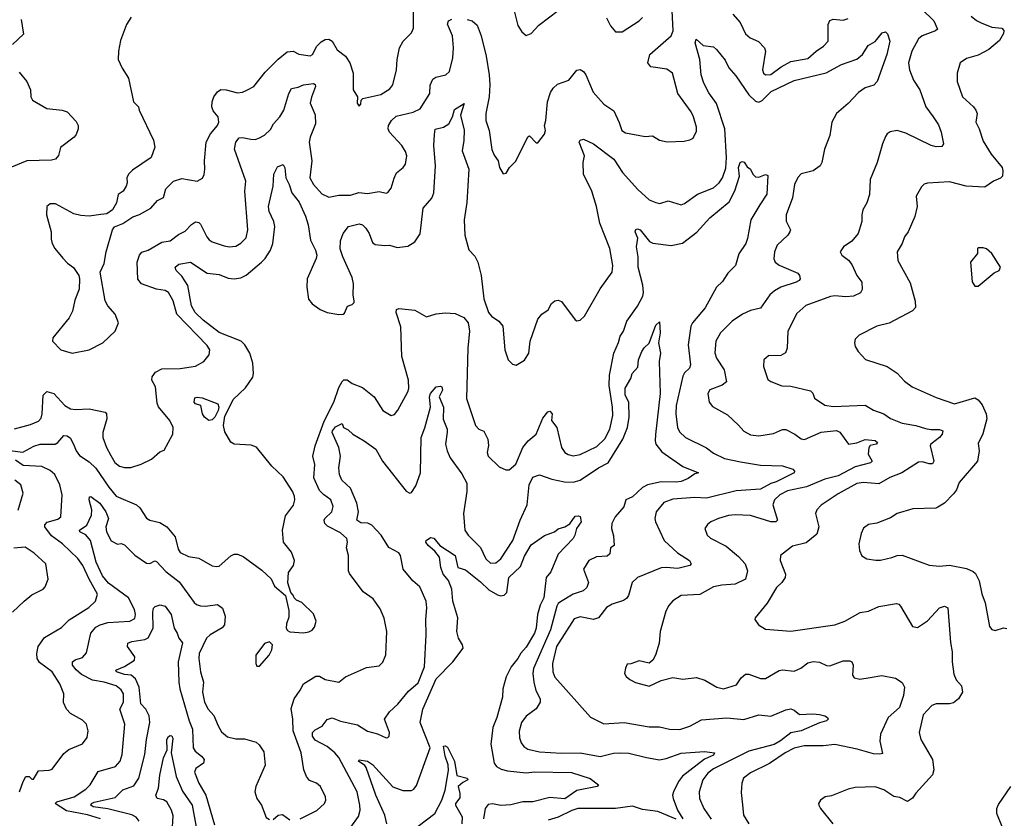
# Model space of a CAD drawing. Extents: x 2056909 to 2160450, y 827444 to 1016825.
# Tile 70 of 256: x 2113603 to 2119440, y 838377 to 843112. Entities that reach past the tile are written whole.
import ezdxf

# ---------------------------------------------------------------- set-up
doc = ezdxf.new("R2010")
doc.units = 0

msp = doc.modelspace()

# ---------------------------------------------------------------- linework, layer by layer
at = {"layer": '0CON10XD'}
for points in [[(2116255, 843112.5), (2116285, 843104.3), (2116315, 843078.8), (2116339.2, 843015), (2116369.1, 842895), (2116386.6, 842785), (2116389.6, 842725), (2116385.4, 842655), (2116366.1, 842555), (2116366.4, 842515), (2116385.6, 842454.5), (2116402.8, 842342.8), (2116415, 842308.8), (2116440, 842275), (2116448, 842235), (2116468.3, 842198.3), (2116487.7, 842202.3), (2116507.5, 842235), (2116545, 842272.5), (2116615, 842417.5), (2116625, 842422.5), (2116665, 842382.5), (2116675, 842382.5), (2116715, 842433.3), (2116720, 842455), (2116714, 842485), (2116722.9, 842515), (2116731.9, 842625), (2116749.3, 842680.7), (2116765, 842706), (2116790.3, 842729.7), (2116857.8, 842752.2), (2116905, 842813.3), (2116925, 842816.7), (2116945, 842803.8), (2116958.6, 842785), (2117002.9, 842682.9), (2117065, 842610.8), (2117125, 842572), (2117157, 842503), (2117172.5, 842455), (2117195, 842440), (2117311.7, 842418.3), (2117355, 842422.5), (2117395, 842397.5), (2117441.7, 842388.3), (2117541.7, 842391.7), (2117575, 842398.8), (2117595, 842410), (2117615, 842450), (2117615.6, 842475), (2117598.1, 842535), (2117582.9, 842565), (2117503.8, 842673.8), (2117472.2, 842795), (2117438.5, 842818.6), (2117345, 842833.1), (2117327.5, 842855), (2117339.4, 842905), (2117465.6, 843015), (2117477.3, 843045), (2117468.9, 843205)], [(2116533.8, 843165), (2116556.6, 843076.6), (2116579.7, 843039.7), (2116605, 843018.8), (2116635, 843030), (2116681.2, 843078.8), (2116794.5, 843165.4)], [(2118950, 843175), (2119022.9, 843105), (2119044, 843055), (2119031.2, 843045), (2118952.5, 843015), (2118931.1, 842998.9), (2118891.2, 842925), (2118871.1, 842855), (2118878.1, 842815), (2118902.2, 842752.2), (2118938.9, 842695), (2118973.6, 842595), (2119018.6, 842535), (2119049.3, 842489.3), (2119065.4, 842445.4), (2119080, 842375), (2119069.4, 842360.6), (2119035, 842357.8), (2119006.2, 842365), (2118855, 842439.2), (2118805, 842454.5), (2118763.7, 842446.3), (2118746, 842435), (2118735, 842418.8), (2118716.7, 842375), (2118686.9, 842265), (2118644.3, 842165), (2118640.8, 842075), (2118624, 842025), (2118601.2, 841985), (2118594.2, 841955), (2118595.5, 841914.5), (2118574.4, 841845), (2118535, 841799.4), (2118486, 841765), (2118466.7, 841735), (2118476.7, 841715), (2118516.6, 841686.6), (2118535, 841661.2), (2118565.4, 841595.4), (2118594.4, 841555), (2118597.2, 841512.8), (2118586.7, 841493.3), (2118545, 841472.5), (2118499.5, 841469.6), (2118435, 841475.4), (2118409.2, 841470.7), (2118262.4, 841417.6), (2118209.4, 841370.6), (2118155.6, 841265), (2118152.5, 841165), (2118143, 841137), (2118115, 841120.8), (2118041.1, 841118.9), (2118014.3, 841095), (2118013.1, 841055), (2118038.3, 840978.3), (2118055.8, 840965.8), (2118120.9, 840940.9), (2118175, 840938.1), (2118291.7, 840911.7), (2118305, 840897.5), (2118315, 840868.8), (2118375.6, 840825.6), (2118425, 840819.1), (2118615, 840826.7), (2118665, 840796.7), (2118724.7, 840774.7), (2118765, 840747.5), (2118835, 840718.8), (2118915, 840706.2), (2118972.2, 840687.8)], [(2113613, 843113), (2113626.7, 843025), (2113560, 842965)], [(2113573.1, 840686.9), (2113667.7, 840712.3), (2113715, 840731.8), (2113729.9, 840750.1), (2113737.6, 840775), (2113742.9, 840885), (2113765, 840907.1), (2113805, 840896.5), (2113871.8, 840825), (2113905, 840804.6), (2113935, 840800), (2114015, 840803.8), (2114110, 840785), (2114117.1, 840775), (2114120, 840745), (2114096.9, 840665), (2114096.9, 840635), (2114117.3, 840575), (2114142.7, 840527.3), (2114166.6, 840486.6), (2114194.1, 840464.1), (2114225, 840456.2), (2114262.2, 840457.8), (2114322.8, 840477.2), (2114385, 840506.7), (2114435, 840548.8), (2114459.5, 840560.4), (2114511.2, 840655), (2114513.8, 840695), (2114493.3, 840735), (2114427, 840817), (2114419.2, 840839.2), (2114407.8, 840935), (2114387.1, 840975), (2114388.1, 840995), (2114408, 841022), (2114445, 841042.2), (2114555, 841043.5), (2114645, 841056.9), (2114694.5, 841085.4), (2114726.9, 841125), (2114730, 841155), (2114715, 841180.8), (2114535.4, 841365), (2114513.5, 841445), (2114485, 841494.2), (2114465, 841506.7), (2114414, 841514), (2114326, 841546), (2114303.9, 841573.9), (2114300.7, 841675), (2114313.6, 841716.4), (2114327.4, 841732.6), (2114365, 841745.4), (2114445, 841791.8), (2114495, 841800.4), (2114545, 841837.3), (2114585, 841858.2), (2114621.8, 841898.2), (2114645, 841913.5), (2114665, 841910), (2114675, 841900), (2114713.4, 841823.4), (2114727.3, 841807.3), (2114745, 841795.6), (2114815, 841771.9), (2114845.6, 841764.4), (2114885, 841769.4), (2114915, 841787.5), (2114945, 841818.8), (2114956.5, 841865), (2114938.7, 842095), (2114944.6, 842155), (2114876.7, 842345), (2114885, 842386.2), (2114905, 842412), (2114925, 842414.2), (2114973.8, 842403.8), (2114998.3, 842401.7), (2115021.2, 842408.8), (2115055, 842428), (2115089.8, 842460.2), (2115108.8, 842495), (2115144.5, 842535), (2115168.5, 842575), (2115198.2, 842675), (2115215, 842704.4), (2115255, 842711.8), (2115285, 842725.3), (2115345, 842732.5), (2115355, 842728), (2115357.3, 842715), (2115333, 842653), (2115325.9, 842615.9), (2115355, 842547.5), (2115356.9, 842495), (2115324.6, 842415), (2115319.1, 842385), (2115334.6, 842275), (2115323.1, 842175), (2115344.5, 842135), (2115395, 842079.4), (2115435, 842060), (2115495, 842070.6), (2115565, 842072.2), (2115613.4, 842086.6), (2115665, 842081.5), (2115735, 842092.5), (2115775, 842084), (2115785, 842086.7), (2115805, 842113.3), (2115822.9, 842172.9), (2115836.6, 842203.4), (2115876.2, 842235), (2115891.2, 842255), (2115898.6, 842305), (2115890.7, 842330.7), (2115868.9, 842365), (2115795, 842444.3), (2115788.2, 842465), (2115790.4, 842485), (2115807.9, 842515), (2115835, 842539.6), (2115935, 842562.9), (2115977.3, 842582.7), (2116033.6, 842675), (2116037, 842723), (2116051.5, 842758.5), (2116070, 842770), (2116130, 842785), (2116150.9, 842805), (2116170.4, 842885), (2116174.6, 842945), (2116168.5, 843015), (2116139.4, 843085), (2116144.4, 843105.5), (2116165.7, 843114.3)], [(2114265, 843126), (2114237.4, 843082.6), (2114201.4, 842988.6), (2114188.6, 842925), (2114186.2, 842875), (2114210, 842825), (2114248.8, 842765), (2114278.8, 842625), (2114307.5, 842595), (2114311.2, 842575), (2114397.3, 842397.3), (2114403.8, 842355), (2114383.3, 842295), (2114271.2, 842218.8), (2114248.8, 842195), (2114238.8, 842175), (2114240.8, 842145), (2114234.2, 842125), (2114216.2, 842095), (2114188, 842075), (2114177.5, 842025), (2114153.8, 841985), (2114119.5, 841960.4), (2114083.9, 841956.1), (2114015, 841946), (2113965, 841950.8), (2113925, 841960.8), (2113815, 842020), (2113785, 842020), (2113764, 842005), (2113762.5, 841955), (2113790, 841855), (2113789.5, 841809.6), (2113795.8, 841785), (2113812, 841755), (2113858.8, 841698.8), (2113887.3, 841667.3), (2113922.3, 841642.3), (2113953.3, 841595), (2113958.8, 841575), (2113956.2, 841515), (2113931.2, 841448.8), (2113915.6, 841384.4), (2113896.2, 841345), (2113800, 841225), (2113797.5, 841205), (2113847.5, 841155), (2113915, 841134), (2114015, 841153.8), (2114096.7, 841195), (2114168.8, 841265), (2114190, 841315), (2114168.8, 841365), (2114125.7, 841415.7), (2114109.2, 841445), (2114081.2, 841615), (2114104.1, 841665.9), (2114116, 841735), (2114154.3, 841865), (2114165, 841883.8), (2114215, 841903.8), (2114275, 841943.3), (2114312.7, 841957.3), (2114380, 841995), (2114419.5, 842040.4), (2114455, 842057.5), (2114470.3, 842109.7), (2114515, 842153.8), (2114565, 842170), (2114655, 842154), (2114687, 842173), (2114697, 842193), (2114701.4, 842225), (2114698.6, 842275), (2114709.1, 842385), (2114734.1, 842435.9), (2114775.5, 842485), (2114783.5, 842505), (2114778.9, 842535), (2114750.9, 842570.9), (2114742.5, 842595), (2114743.5, 842625), (2114755, 842654.2), (2114775, 842684.3), (2114795, 842698.6), (2114826.6, 842696.6), (2114895, 842678.2), (2114925, 842681.9), (2114953.3, 842695), (2114991.2, 842715), (2115058.9, 842801.1), (2115135, 842878.6), (2115189.1, 842920.9), (2115225, 842925.7), (2115257.7, 842907.7), (2115325, 842896.7), (2115338.8, 842905), (2115364, 842955), (2115389.8, 842980.2), (2115415, 842994.5), (2115435, 842995.5), (2115455, 842984.2), (2115485, 842932), (2115534.7, 842894.6), (2115560.5, 842855), (2115580, 842795), (2115580, 842695), (2115606.7, 842655), (2115603, 842617), (2115615, 842600), (2115625, 842610), (2115627.5, 842635), (2115637.5, 842645), (2115745, 842668), (2115798.3, 842701.7), (2115814.3, 842725), (2115836.9, 842815), (2115840.6, 842875), (2115855.7, 842945), (2115875.6, 842984.5), (2115925, 843034), (2115938, 843062), (2115938, 843165)], [(2117081.9, 843121.9), (2117106.2, 843075), (2117135, 843040), (2117175, 843038.8), (2117275, 843104), (2117296, 843125)], [(2117830, 843145), (2117874.3, 843095), (2117905, 843028.8), (2117933.4, 843003.4), (2117981.7, 842981.7), (2118019.2, 842945), (2118024.2, 842924.2), (2118006.9, 842815), (2118012.2, 842795), (2118023.9, 842783.9), (2118055, 842786.9), (2118117.6, 842832.4), (2118175, 842863.1), (2118275, 842881.8), (2118325, 842924.3), (2118368.6, 842955), (2118395.3, 842984.6), (2118396.5, 843083.5), (2118405, 843106), (2118425, 843115.7), (2118485, 843108.9), (2118515, 843117.8)], [(2119243.3, 843133.3), (2119275, 843106.7), (2119302.9, 843092.9), (2119365, 843067.3), (2119425, 843062), (2119437.8, 843047.8), (2119435, 843030), (2119411.7, 842988.3), (2119348.6, 842935), (2119285, 842901.1), (2119215, 842880.8), (2119178, 842855), (2119159.4, 842795), (2119159.4, 842745), (2119191.4, 842655), (2119257.8, 842595), (2119270.9, 842575), (2119278.2, 842555), (2119271.1, 842505), (2119291.5, 842465), (2119315, 842391.2), (2119362.5, 842315), (2119426.9, 842235), (2119431.9, 842215), (2119428.6, 842185), (2119417.6, 842172.4), (2119376.6, 842153.4), (2119325, 842119.2), (2119213.8, 842123.8), (2119115, 842150.6), (2118985, 842142), (2118965, 842136.2), (2118949.2, 842120.8), (2118917.5, 842065), (2118923.1, 842005), (2118908.9, 841945), (2118870.6, 841855), (2118847.1, 841825), (2118834.3, 841785.7), (2118804, 841735), (2118808.8, 841685), (2118881.4, 841551.4), (2118912.1, 841442.1), (2118912.5, 841405), (2118895, 841385.8), (2118757.9, 841312.1), (2118685, 841294), (2118578.8, 841241.2), (2118555, 841217.5), (2118552, 841195), (2118556.2, 841175), (2118574, 841145), (2118617.7, 841097.7), (2118745.6, 841055.6), (2118805, 841016), (2118847.9, 840967.9), (2118893.8, 840935), (2119035, 840871.4), (2119145, 840834.5), (2119265, 840869.4), (2119285, 840858.6), (2119308.1, 840828.1), (2119332.2, 840775), (2119336.7, 840745), (2119312.9, 840657.1), (2119285, 840600), (2119290.8, 840555), (2119280.6, 840495), (2119172.4, 840367.6), (2119156.9, 840325), (2119139.5, 840300.5), (2119085, 840245.8), (2119045, 840222), (2119033.9, 840216.1), (2118897.7, 840212.3), (2118805, 840184), (2118765, 840158), (2118683.9, 840126.1), (2118635, 840118), (2118605, 840096.7), (2118590.8, 840065), (2118578, 840005), (2118581.2, 839965), (2118595, 839933.3), (2118625, 839916.2), (2118678.3, 839908.3), (2118705, 839908), (2118773.8, 839923.8), (2118805, 839936), (2118835, 839938), (2118995, 839877.5), (2119055, 839872), (2119115, 839878.6), (2119215, 839858.6), (2119255, 839840.8), (2119268.5, 839828.5), (2119291.4, 839785), (2119307.3, 839707.3), (2119326, 839655), (2119352, 839515), (2119365, 839496.2), (2119385, 839490), (2119435, 839506.2), (2119455, 839503.3)], [(2113545, 840557.8), (2113622.1, 840547.9), (2113686.9, 840583.1), (2113724.7, 840595.3), (2113814, 840596), (2113830, 840605), (2113865, 840646), (2113885, 840643.8), (2113905, 840631.2), (2113925.5, 840584.5), (2113938.2, 840555), (2113958.8, 840528.8), (2114015, 840490), (2114055, 840452.1), (2114130.9, 840340.9), (2114175, 840287.3), (2114295, 840235.7), (2114315, 840217.5), (2114355, 840156), (2114375, 840143.8), (2114435, 840130), (2114475, 840105.8), (2114525.6, 840045), (2114541.8, 839971.8), (2114555, 839952.9), (2114605, 839928.5), (2114665, 839919.4), (2114745, 839873.1), (2114770.8, 839869.2), (2114785, 839872), (2114855, 839934), (2114875, 839944), (2114895, 839943.8), (2114928.8, 839928.8), (2115039.1, 839849.1), (2115095, 839797.5), (2115114.2, 839754.2), (2115178.3, 839698.3), (2115198.3, 839608.3), (2115199.5, 839570.4), (2115185, 839530), (2115183.3, 839505), (2115190.7, 839490.7), (2115205, 839483.3), (2115285, 839476.7), (2115317.7, 839482.3), (2115337.3, 839492.7), (2115350.5, 839509.6), (2115360, 839545), (2115345, 839590), (2115275, 839656.7), (2115245, 839670), (2115230, 839685), (2115225, 839700), (2115210, 839715), (2115193.6, 839773.6), (2115195.9, 839834.1), (2115225.6, 839875), (2115231.4, 839905), (2115214, 839955), (2115168.1, 840015), (2115162.1, 840085), (2115179.7, 840170.3), (2115225.6, 840234.4), (2115234.2, 840265), (2115231.4, 840285), (2115222.1, 840312.1), (2115165, 840402), (2115098, 840465), (2115006.7, 840576.7), (2114975, 840589.6), (2114875, 840594.5), (2114855, 840606.2), (2114818.8, 840668.8), (2114810.8, 840705), (2114819, 840761), (2114855, 840831.2), (2114869.5, 840860.5), (2114941.7, 840928.3), (2114985, 840992.5), (2114989.2, 841015), (2114985.2, 841075), (2114968.1, 841135), (2114938.5, 841185), (2114915.6, 841205.6), (2114785, 841257.1), (2114690.6, 841330.6), (2114644.3, 841375), (2114621, 841415), (2114599.3, 841535), (2114565, 841591.5), (2114530, 841625), (2114524.2, 841645), (2114547.5, 841662.5), (2114615, 841674), (2114715, 841608.2), (2114785, 841600.4), (2114839.2, 841579.2), (2114875, 841575.3), (2114915, 841582), (2114945, 841596.7), (2115035.9, 841674.1), (2115057.5, 841695), (2115089.6, 841745), (2115104.7, 841785), (2115116, 841885), (2115109.6, 841915), (2115081.5, 841975), (2115078.8, 842005), (2115105.3, 842124.7), (2115110, 842195), (2115131.3, 842238.7), (2115165, 842252.5), (2115175, 842233.3), (2115180.9, 842175), (2115201.6, 842135), (2115216.1, 842086.1), (2115259.8, 842029.8), (2115297.6, 841947.6), (2115313.2, 841895), (2115326.9, 841805), (2115356.4, 841745), (2115364.4, 841715), (2115361.4, 841695), (2115308.2, 841575), (2115306.2, 841525), (2115314.7, 841454.7), (2115337, 841427), (2115385, 841394.4), (2115425, 841375.8), (2115495, 841364), (2115520, 841365), (2115528.8, 841371.2), (2115547, 841413), (2115575, 841422.5), (2115585.9, 841434.1), (2115586.1, 841443.9), (2115580.6, 841480.6), (2115582.7, 841545), (2115575, 841583.8), (2115518.1, 841705), (2115503.5, 841753.5), (2115505, 841800), (2115520, 841845), (2115553.4, 841886.6), (2115615, 841901.9), (2115634.6, 841894.6), (2115656, 841875), (2115675, 841843.3), (2115695, 841790), (2115709.5, 841779.6), (2115765, 841772.5), (2115795, 841775.8), (2115841.2, 841761.2), (2115905, 841769.2), (2115945.8, 841795), (2115978.1, 841841.9), (2115995.3, 841995), (2116046.3, 842053.7), (2116059.2, 842085), (2116068.1, 842245), (2116057.7, 842365), (2116061.3, 842431.3), (2116067, 842463), (2116115, 842474.3), (2116146.2, 842493.8), (2116169.6, 842535), (2116180.4, 842579.6), (2116237.5, 842615), (2116216.4, 842545), (2116237.3, 842457.3), (2116236.6, 842395), (2116227.1, 842335), (2116266.1, 842226.1), (2116253, 842027), (2116238.2, 841925), (2116242.5, 841835), (2116265, 841747.5), (2116300.3, 841710.3), (2116320, 841675), (2116339.4, 841595), (2116355, 841457.5), (2116381.5, 841375), (2116400, 841355), (2116444.3, 841325), (2116467.1, 841295), (2116478.9, 841155), (2116498.8, 841095), (2116525, 841068.8), (2116545.8, 841064.2), (2116595, 841093.8), (2116621.4, 841135), (2116630, 841205), (2116674.5, 841335.5), (2116698, 841365), (2116735, 841392.5), (2116755, 841428.8), (2116775, 841444), (2116795, 841448.8), (2116815, 841441.2), (2116895, 841332.5), (2116905, 841326.7), (2116925, 841331.2), (2116951.2, 841355), (2117044.5, 841515.5), (2117115.5, 841614.5), (2117120, 841655), (2117101.2, 841755), (2117041.8, 841905), (2117023.2, 842005), (2116994.6, 842095), (2116944.5, 842195), (2116944.2, 842264.2), (2116951.5, 842305), (2116919.4, 842385), (2116925, 842397.1), (2116945, 842403.3), (2117005, 842375.5), (2117124.4, 842285), (2117176.7, 842206.7), (2117267.8, 842105), (2117335, 842044.4), (2117375, 842027.5), (2117397.3, 842022.7), (2117447.3, 842037.3), (2117525, 842013.3), (2117545, 842021.2), (2117622, 842078), (2117715.3, 842114.6), (2117750, 842145), (2117769.5, 842175), (2117788.5, 842231.4), (2117792.8, 842295), (2117782.3, 842465), (2117734.1, 842614.1), (2117688, 842678), (2117659.1, 842735), (2117642.7, 842785), (2117634.5, 842875), (2117607.8, 842975), (2117613.9, 842996.1), (2117655, 842958.1), (2117715, 842950), (2117734, 842935), (2117785, 842870.8), (2117806.9, 842826.9), (2117848.3, 842778.3), (2117925.5, 842665.5), (2117965, 842628.8), (2117985, 842622.5), (2118005, 842631.8), (2118056.9, 842685), (2118195, 842751.2), (2118383.4, 842796.6), (2118475, 842845.4), (2118565, 842877.1), (2118599.2, 842905), (2118632, 842958), (2118675, 842982), (2118685, 842993.8)], [(2118685, 842993.8), (2118715, 843034), (2118735, 843038.8), (2118747, 843027), (2118762, 842985), (2118743.8, 842905), (2118685.7, 842745), (2118666.5, 842723.5), (2118615, 842707.5), (2118575, 842679.6), (2118513.5, 842615), (2118444.7, 842555.4), (2118418.1, 842505), (2118405.5, 842425), (2118373.6, 842345), (2118357.1, 842265), (2118347.5, 842245), (2118306.7, 842215), (2118235, 842197.5), (2118215, 842175.8), (2118195.4, 842135), (2118184.7, 842055.3), (2118145.9, 841955), (2118147.3, 841917.3), (2118172, 841865), (2118169.2, 841855), (2118157.1, 841835), (2118094.1, 841775.9), (2118078.5, 841735), (2118073, 841693), (2118081.9, 841675), (2118105, 841656.4), (2118215, 841608.6), (2118225.6, 841595), (2118229.2, 841575), (2118224, 841565), (2118206.2, 841555), (2118116, 841525), (2118076.6, 841503.4), (2118049.8, 841480.2), (2117995, 841402), (2117935, 841386.7), (2117888, 841365), (2117827.5, 841325), (2117757.5, 841255), (2117729.4, 841205), (2117723.4, 841136.6), (2117734.5, 841105), (2117778.2, 841035), (2117793.1, 840965), (2117768, 840945), (2117695, 840917.1), (2117683.1, 840895), (2117690, 840845), (2117709.1, 840819.1), (2117799.1, 840769.1), (2117865, 840708), (2117895, 840671.4), (2117935, 840650.8), (2117985, 840644.4), (2118072, 840658), (2118125, 840682.5), (2118145, 840682.5), (2118197.5, 840655), (2118235, 840626.9), (2118255, 840622.5), (2118355, 840666.7), (2118445, 840676.9), (2118465.5, 840665.5), (2118516.1, 840596.1), (2118565, 840603.1), (2118615, 840622.3), (2118675, 840617.9), (2118688.9, 840605), (2118680, 840595), (2118645, 840586.5), (2118635.9, 840574.1), (2118632.9, 840535), (2118657.1, 840495), (2118646, 840485), (2118555, 840461.1), (2118455, 840406.9), (2118375, 840388.2), (2118268, 840342), (2118155, 840319.4), (2118108.9, 840295), (2118078.2, 840265), (2118067.8, 840235), (2118095.4, 840144.6), (2118085, 840133.8), (2118055, 840134.2), (2117935, 840173.2), (2117845, 840177.1), (2117805, 840172.2), (2117745.5, 840154.5), (2117700, 840135), (2117680.3, 840119.7), (2117664, 840095), (2117678.8, 840055), (2117698.9, 840038.9), (2117791.2, 839991.2), (2117865, 839930), (2117904.3, 839885), (2117917.5, 839845), (2117905.6, 839795), (2117845.3, 839764.7), (2117765, 839760), (2117715, 839749.2), (2117635, 839704.4), (2117525, 839697.5), (2117475, 839666.2), (2117450.3, 839639.7), (2117432.9, 839605), (2117399.2, 839485), (2117394.1, 839415.9), (2117372.5, 839345), (2117356.1, 839313.9), (2117335, 839296.7), (2117275, 839310), (2117225, 839293.3), (2117205, 839290), (2117193.6, 839266.4), (2117188.8, 839235), (2117198.3, 839218.3), (2117219.5, 839199.6), (2117252.7, 839182.7), (2117335, 839161.2), (2117405, 839194), (2117475, 839211.4), (2117535, 839202.9), (2117615, 839212.9), (2117665.4, 839195.4), (2117735, 839154.3), (2117775, 839144.2), (2117851.7, 839168.3), (2117879.1, 839210.9), (2117905, 839232.5), (2117925, 839231.9), (2117995, 839205.5), (2118025, 839206.7), (2118105, 839254.3), (2118125, 839257.1), (2118195, 839248.6), (2118233.1, 839266.9), (2118275, 839298.9), (2118307, 839307), (2118345, 839301.9), (2118385, 839282.2), (2118405, 839280.5), (2118485, 839310.8), (2118525, 839311.2), (2118536.2, 839305), (2118544, 839285), (2118540.8, 839225), (2118549.2, 839209.2), (2118583, 839203), (2118645, 839211.9), (2118713.9, 839223.9), (2118795, 839208), (2118835, 839181.8), (2118848.1, 839155), (2118842.2, 839105), (2118818.7, 839035), (2118751.3, 838975), (2118705.5, 838875), (2118702.5, 838835), (2118717.8, 838762.2), (2118702.7, 838757.3), (2118665, 838760), (2118567.3, 838787.3), (2118435, 838814.1), (2118365, 838806.6), (2118253.2, 838806.8), (2118195, 838792.7), (2118140, 838765), (2118048.2, 838701.8), (2117935, 838646.5), (2117894.7, 838615.4), (2117884.4, 838585), (2117879.7, 838530.3), (2117887.4, 838457.4), (2117894.4, 838395), (2117926, 838345)], [(2113601.2, 842801.2), (2113645.5, 842745.5), (2113667.5, 842695), (2113669.2, 842655), (2113678.8, 842635), (2113765, 842584.2), (2113855, 842575.8), (2113885, 842566.2), (2113938.7, 842508.7), (2113949.1, 842485), (2113950, 842465), (2113938.2, 842431.8), (2113925.4, 842414.6), (2113845.7, 842354.3), (2113834.3, 842305.7), (2113815.5, 842284.5), (2113791.7, 842278.3), (2113645.6, 842274.4), (2113555, 842236.9)], [(2115266.7, 838375), (2115365, 838424.2), (2115410, 838465), (2115417.1, 838485), (2115415.8, 838505), (2115386, 838565), (2115363.3, 838585), (2115321.3, 838601.3), (2115302.9, 838625), (2115288.1, 838665), (2115272.2, 838765), (2115224.2, 838895), (2115223.1, 838965), (2115212.8, 839027.2), (2115230, 839085), (2115265, 839136.2), (2115286, 839175), (2115359.5, 839220.4), (2115379.6, 839219.6), (2115415, 839200), (2115495.6, 839184.4), (2115535, 839216), (2115658.3, 839271.7), (2115735, 839282), (2115755, 839302.5), (2115773.9, 839346.1), (2115779.4, 839485), (2115763, 839563), (2115739.7, 839619.7), (2115698.8, 839678.8), (2115640.3, 839720.3), (2115558.3, 839828.3), (2115553.1, 839845), (2115552.2, 839935), (2115541.1, 839981.1), (2115546.8, 840015), (2115542.5, 840035), (2115505, 840070.4), (2115428.7, 840108.7), (2115412.2, 840125), (2115407.9, 840145), (2115411.8, 840155), (2115454.5, 840195), (2115460.9, 840225), (2115447.1, 840265), (2115405, 840295.9), (2115380.9, 840320.9), (2115347.1, 840395), (2115352.3, 840475), (2115340.8, 840525), (2115355.5, 840585), (2115408.4, 840731.6), (2115466.3, 840845), (2115495, 840930.5), (2115515, 840966.5), (2115525, 840976.7), (2115545, 840977.1), (2115575, 840955.7), (2115635, 840930.8), (2115704, 840875), (2115756, 840795), (2115805, 840766), (2115825, 840772), (2115845, 840796), (2115903.6, 840905), (2115910.4, 840925), (2115908.2, 840975), (2115868.4, 841115), (2115861.7, 841291.7), (2115834.2, 841375), (2115836.4, 841393.6), (2115850.5, 841399.6), (2115945, 841390), (2116015, 841350), (2116071.3, 841368.7), (2116125, 841373.4), (2116185, 841370.2), (2116236.1, 841346.1), (2116260.9, 841315), (2116270, 841265), (2116258.8, 841165), (2116251.5, 840865), (2116305, 840706.7), (2116325, 840683.3), (2116355, 840672.5), (2116377.5, 840625), (2116382.3, 840587.7), (2116373.8, 840545), (2116380, 840525), (2116445, 840460), (2116485, 840443.8), (2116505, 840444), (2116543.6, 840476.4), (2116586.2, 840575), (2116617.3, 840615), (2116664.4, 840655), (2116705, 840748.8), (2116733.6, 840786.4), (2116745, 840790), (2116758.8, 840775), (2116756.2, 840735), (2116787.3, 840695), (2116815.6, 840575), (2116835, 840546), (2116855, 840534.2), (2116885, 840525.7), (2116925.4, 840534.6), (2117025, 840580.4), (2117072.7, 840627.3), (2117100.7, 840685), (2117118.8, 840765), (2117118, 840815), (2117097.1, 840942.9), (2117100.3, 841005), (2117125.5, 841135), (2117152.8, 841197.2), (2117161.9, 841235), (2117182.9, 841265), (2117203.1, 841325), (2117265, 841414.2), (2117296.7, 841473.2), (2117301.2, 841495), (2117298, 841538), (2117270, 841645), (2117269.6, 841705), (2117259.6, 841765), (2117266.7, 841816.7), (2117251.1, 841855), (2117255, 841868), (2117265, 841871.9), (2117280.8, 841865), (2117337, 841797), (2117356.1, 841786.1), (2117465, 841772.7), (2117532.3, 841787.8), (2117617.9, 841852.1), (2117695, 841936.7), (2117808.5, 842031.5), (2117842.9, 842097.1), (2117869.3, 842185), (2117865, 842236.2), (2117874.7, 842265), (2117885, 842270.9), (2117897.5, 842267.5), (2117915, 842238.8), (2117936, 842226), (2117948.8, 842195), (2117965, 842180), (2117985, 842178), (2118025, 842193.3), (2118038, 842188), (2118031.9, 842078.1), (2117990, 842015), (2117937.8, 841925), (2117918.1, 841815), (2117906.9, 841785), (2117866.7, 841723.3), (2117847.1, 841655), (2117801.8, 841608.2), (2117770.2, 841559.8), (2117733.1, 841525), (2117667.4, 841402.6), (2117591.2, 841315), (2117581.6, 841295), (2117566.5, 841185), (2117580.4, 841065), (2117573.4, 841046.6), (2117545, 841017.8), (2117535, 840998), (2117495.3, 840825), (2117492.7, 840775), (2117501.8, 840695), (2117515, 840667.5), (2117550.8, 840635), (2117675, 840573.3), (2117715, 840542.3)], [(2119285, 841532.5), (2119379.3, 841610.7), (2119410, 841625), (2119417.5, 841645), (2119366.4, 841726.4), (2119335, 841752.5), (2119315, 841760), (2119285, 841760), (2119280, 841755), (2119280, 841725), (2119238.8, 841675), (2119248.3, 841558.3), (2119265, 841532.5), (2119285, 841532.5)], [(2115565.7, 838325), (2115611.3, 838388.7), (2115622.2, 838425), (2115620.5, 838455), (2115602.9, 838535), (2115495, 838737.8), (2115471.8, 838765), (2115425, 838803.3), (2115355, 838840.4), (2115338.7, 838865), (2115339.5, 838885), (2115355, 838901.9), (2115397.1, 838922.9), (2115426.9, 838963.1), (2115455, 838972.9), (2115505, 838953.6), (2115605, 838931.8), (2115665, 838894.6), (2115725, 838878.1), (2115775, 838854), (2115785, 838856.7), (2115793.3, 838865), (2115796, 838885), (2115766.7, 838965), (2115795, 839008.8), (2115845, 839054.4), (2115908.5, 839131.4), (2115965, 839180), (2116002, 839275), (2116013.5, 839465), (2116010.5, 839555), (2116017.5, 839625), (2116012.7, 839665), (2115975, 839750), (2115933.5, 839785), (2115876.4, 839855), (2115860, 839935), (2115850.9, 839950.9), (2115792.1, 839982.1), (2115746.2, 840055), (2115691.4, 840115), (2115666.4, 840126.4), (2115625, 840128.2), (2115601.8, 840145), (2115611.9, 840195), (2115602, 840245), (2115564, 840334), (2115512.4, 840382.4), (2115499.4, 840415), (2115494.4, 840455), (2115505.6, 840525), (2115495.9, 840575.9), (2115456, 840665), (2115457.2, 840675), (2115475, 840698.5), (2115515, 840717.5), (2115522.5, 840695), (2115550.7, 840680.7), (2115577.5, 840655), (2115645, 840615.7), (2115714.4, 840565), (2115754.2, 840494.2), (2115895, 840317.5), (2115915, 840304), (2115925, 840308.8), (2115951.5, 840348.5), (2115979.4, 840425), (2115983.1, 840635), (2116005, 840692.5), (2116038.5, 840815), (2116032.7, 840875), (2116038.1, 840895), (2116072, 840935), (2116095, 840940), (2116105.6, 840935), (2116108.9, 840915), (2116090, 840875), (2116114.6, 840815), (2116113.8, 840743.8), (2116137.8, 840685), (2116136.9, 840666.9), (2116127.1, 840595), (2116136.9, 840555), (2116154.5, 840515), (2116225, 840418.6), (2116253.1, 840363.1), (2116254.6, 840315), (2116233.6, 840185), (2116241.5, 840085), (2116262.2, 840055), (2116335, 839981.9), (2116366.9, 839915), (2116395, 839890.6), (2116425, 839892.5), (2116455, 839915.6), (2116526.8, 840025), (2116569.2, 840145), (2116611.8, 840235), (2116624.1, 840355), (2116645, 840398.8), (2116685, 840413.3), (2116757.4, 840387.4), (2116832, 840372), (2116885, 840370.5), (2116925, 840381.4), (2117035, 840454.7), (2117092.3, 840485), (2117178.3, 840625), (2117206.5, 840695), (2117215.2, 840755), (2117213.8, 840843.8), (2117192.3, 840885), (2117193.2, 840926.8), (2117225.8, 840985), (2117234.2, 841015), (2117267.7, 841052.3), (2117272.2, 841095), (2117290.7, 841145), (2117305, 841167.3), (2117335.5, 841194.5), (2117375, 841300), (2117395, 841320), (2117399.4, 841255), (2117390, 841195), (2117400.8, 841135), (2117394, 841085), (2117399.6, 840895), (2117373.1, 840653.1), (2117369.2, 840615), (2117373.6, 840595), (2117410.4, 840550.4), (2117535, 840462.5), (2117627.5, 840425), (2117605, 840420), (2117565, 840391.1), (2117525, 840374.7), (2117495, 840370), (2117405, 840372.3), (2117325, 840354.7), (2117295, 840338.5), (2117236.4, 840283.6), (2117196.5, 840265), (2117183.5, 840223.5), (2117132.7, 840165), (2117112.5, 840125), (2117110.6, 840095), (2117122.4, 840052.4), (2117126.4, 839993.6), (2117105, 839980), (2117100.8, 839945), (2117085, 839931.8), (2117023.3, 839926.7), (2116977.5, 839905), (2116944.4, 839855), (2116974.3, 839775), (2116965.7, 839745), (2116943.7, 839726.3), (2116885, 839706.8), (2116809.4, 839660.6), (2116795, 839650.9), (2116787.5, 839635), (2116750.7, 839495), (2116649.3, 839265), (2116645.4, 839235), (2116650.4, 839185), (2116663.1, 839135), (2116687.8, 839085), (2116687.8, 839065), (2116665, 839025.7), (2116605, 838983.3), (2116577.1, 838945), (2116564.6, 838894.6), (2116566.7, 838855), (2116575.7, 838825), (2116592.4, 838802.4), (2116615, 838786.9), (2116685, 838771.2), (2116814, 838764), (2116925, 838766), (2117045, 838743.9), (2117122.7, 838762.7), (2117165, 838765.9), (2117215, 838763.1), (2117318.5, 838738.5), (2117396.1, 838723.9), (2117435, 838730.8), (2117525, 838763.8), (2117663.1, 838773.1), (2117721.2, 838765), (2117715, 838751.9), (2117661.9, 838728.1), (2117532.9, 838627.1), (2117509.2, 838595), (2117478.9, 838535), (2117473.1, 838515), (2117477.1, 838495), (2117503.3, 838425), (2117533.8, 838375)], [(2114725, 840735.9), (2114698.9, 840755), (2114686.1, 840775), (2114677.1, 840825), (2114645, 840834.5), (2114636.7, 840845), (2114640.9, 840869.1), (2114655, 840874.5), (2114685, 840869.6), (2114777.8, 840835), (2114783.8, 840815), (2114780.4, 840795), (2114760.8, 840755), (2114745, 840738.5), (2114725, 840735.9)], [(2118972.2, 840687.8), (2119005, 840681.8), (2119055, 840683.1), (2119074.4, 840674.4), (2119071.1, 840655), (2119055.8, 840634.2), (2119004, 840596), (2118999.4, 840585), (2119021.1, 840495), (2119015, 840479.2), (2118995, 840478.2), (2118955, 840490.5), (2118931.7, 840488.3), (2118832.5, 840425), (2118762, 840398), (2118695, 840360.4), (2118605, 840368.9), (2118565, 840362.5), (2118455, 840301.5), (2118355, 840234.4), (2118327.5, 840205), (2118320, 840185), (2118340, 840105), (2118327.9, 840062.1), (2118265, 840010.6), (2118185, 839990), (2118114, 839935), (2118110.8, 839905), (2118142.5, 839825), (2118140.8, 839805), (2118120.8, 839775), (2118089.4, 839745), (2118035, 839652), (2117962.5, 839565), (2117960, 839555), (2117982.5, 839525), (2118025, 839498.8), (2118175, 839486.9), (2118435, 839524.4), (2118495, 839545.5), (2118585, 839598.2), (2118633.9, 839606.1), (2118695, 839633.5), (2118800.8, 839650.8), (2118815, 839646), (2118824.5, 839634.5), (2118895, 839513.3), (2118925, 839508.8), (2118985, 839548.6), (2119055, 839624.3), (2119085, 839635.7), (2119104.3, 839624.3), (2119119.8, 839420.2), (2119130.4, 839365), (2119130, 839305), (2119140.9, 839230.9), (2119155, 839198.8), (2119185, 839162.5), (2119191.2, 839125), (2119167.5, 839085), (2119138.9, 839061.1), (2119115, 839055.5), (2119035.7, 839055.7), (2119010, 839045), (2118959.3, 838990.7), (2118934.3, 838885), (2118944.3, 838845), (2119014.6, 838725), (2119021.8, 838665), (2119013.6, 838635), (2118914.6, 838525.4), (2118895, 838496.2), (2118865, 838476.2), (2118819.7, 838499.7), (2118785, 838505.7), (2118725, 838545.7), (2118674.1, 838564.1), (2118555, 838560), (2118515, 838550), (2118415, 838510), (2118377.5, 838505), (2118350, 838485), (2118337.5, 838465), (2118340, 838455), (2118350, 838435), (2118424, 838345)], [(2117715, 840542.3), (2117780.3, 840510.3), (2117875, 840489.5), (2117995, 840470.4), (2118125, 840467.3), (2118187, 840447), (2118195.7, 840435), (2118194.3, 840425.7), (2118087.7, 840372.3), (2118055, 840362.2), (2117995, 840328.2), (2117850.5, 840319.5), (2117675.2, 840274.8), (2117605, 840278.6), (2117475, 840268.4), (2117421.1, 840248.9), (2117375.7, 840195), (2117368.6, 840155), (2117371.9, 840135), (2117422.7, 840025), (2117501.6, 839951.6), (2117573.8, 839905), (2117583.8, 839885), (2117576.2, 839875), (2117505, 839857.3), (2117435, 839864.7), (2117405, 839861.6), (2117265, 839804.4), (2117233.1, 839775), (2117212.2, 839697.8), (2117199.8, 839680.2), (2117182, 839668), (2117115, 839647.5), (2117082.4, 839627.7), (2117034.2, 839565), (2117003.7, 839556.3), (2116925, 839571.6), (2116891, 839559), (2116785.7, 839395), (2116761, 839295), (2116762.9, 839245), (2116775, 839213.1), (2116987.3, 838977.3), (2117065, 838938), (2117185.6, 838944.5), (2117335, 838918.9), (2117395, 838918.6), (2117455, 838905.7), (2117515.5, 838904.5), (2117576.2, 838923.8), (2117645, 838960.5), (2117795, 838972.3), (2117895, 838963.2), (2117985, 838990), (2118055, 838982.2), (2118145, 839019.4), (2118175, 839025.8), (2118195, 839018.8), (2118225, 838992.5), (2118305, 838996.7), (2118345, 838992.3), (2118376, 838985), (2118392.5, 838975), (2118395.8, 838965), (2118385, 838954.5), (2118345, 838942.9), (2118235.2, 838894.8), (2118175, 838883.9), (2118113.9, 838836.1), (2118075, 838815.5), (2117924.9, 838775.2), (2117715, 838670.3), (2117681.8, 838645), (2117651.8, 838605), (2117631.2, 838535), (2117633.8, 838495), (2117659.6, 838435), (2117702.1, 838372.1)], [(2113602, 838535), (2113623.7, 838596.3), (2113640, 838625), (2113658.8, 838625), (2113675, 838610), (2113685, 838609.2), (2113715, 838658.1), (2113777.5, 838662.5), (2113795, 838669.2), (2113865, 838760.8), (2113895, 838785.8), (2113975, 838818.6), (2114003.5, 838856.5), (2114010, 838895), (2113999.2, 838935), (2113975, 838959.2), (2113905, 838998.6), (2113880, 839025), (2113863.8, 839063.8), (2113864.4, 839115), (2113842.2, 839175), (2113796.5, 839245), (2113721.4, 839301.4), (2113707.9, 839325), (2113704.4, 839355), (2113713.3, 839395), (2113751.1, 839448.9), (2113851.4, 839508.6), (2113895.9, 839554.1), (2114013.8, 839626.2), (2114052.5, 839665), (2114064.3, 839705), (2114015.8, 839795.8), (2113977.2, 839875), (2113947.2, 839917.1), (2113858, 840005), (2113792.1, 840052.1), (2113753.1, 840105), (2113752.6, 840117.4), (2113766.3, 840133.7), (2113830.2, 840149.8), (2113847.5, 840165), (2113854.6, 840295), (2113842.3, 840355), (2113812.1, 840415), (2113785, 840440), (2113735, 840462.7), (2113625, 840469), (2113579.5, 840499.5)], [(2113595, 840203.3), (2113624.3, 840305), (2113609.2, 840355), (2113575, 840382.7)], [(2114082.5, 838375), (2114005, 838397.7), (2113881.7, 838421.7), (2113813.8, 838465), (2113824.3, 838475.7), (2113925.5, 838505), (2113995, 838550.8), (2114020.5, 838575), (2114069.4, 838655), (2114170.8, 838685), (2114198.1, 838715), (2114211.5, 838755), (2114226.5, 838935), (2114197.5, 839025), (2114218.5, 839065), (2114217.8, 839115), (2114205, 839137.9), (2114175, 839161.6), (2114105, 839184.3), (2114035, 839197.1), (2113970.5, 839230.5), (2113937.6, 839257.6), (2113917.1, 839285), (2113916.9, 839305), (2113933.1, 839316.9), (2113975, 839330), (2113998.8, 839358.8), (2114025.8, 839474.2), (2114055, 839510), (2114080.8, 839525), (2114125, 839537.1), (2114256.2, 839545), (2114285, 839561.9), (2114290.4, 839585), (2114283.5, 839615), (2114248.8, 839685), (2114130.7, 839770.7), (2114094.1, 839815), (2114056.4, 839895), (2114023.4, 840025), (2113995, 840057), (2113960, 840075), (2113958, 840085), (2114000.9, 840115), (2114028.5, 840175), (2114031.1, 840205), (2114015.5, 840264.5), (2114016.4, 840283.6), (2114025, 840285.8), (2114078.5, 840245), (2114114.8, 840194.8), (2114129.8, 840155), (2114113.9, 840105), (2114117.1, 840075), (2114145, 840021.4), (2114182.9, 840002.9), (2114205, 840005.7), (2114225, 839998.6), (2114286.2, 839936.2), (2114355, 839888.9), (2114375, 839886.9), (2114405, 839903.3), (2114415, 839900), (2114469.9, 839839.9), (2114548.8, 839778.8), (2114637.1, 839657.1), (2114652, 839645), (2114675, 839636.7), (2114705, 839635.4), (2114775, 839645.5), (2114805, 839623.8), (2114821.5, 839575), (2114816.9, 839525), (2114802.8, 839507.2), (2114731.8, 839465), (2114711.1, 839445), (2114667.1, 839355), (2114664.7, 839324.7), (2114675.4, 839245), (2114692.4, 839185), (2114686.7, 839125), (2114698.6, 839065), (2114720, 839025), (2114755, 838986), (2114778.9, 838925), (2114800.5, 838890.5), (2114835, 838859.4), (2114885, 838848.5), (2114935, 838847.8), (2115005, 838828.1), (2115022.8, 838812.8), (2115051.1, 838771.1), (2115057.9, 838692.1), (2115002.5, 838565), (2114998, 838535), (2115010, 838495), (2115036.2, 838455), (2115065, 838381.2), (2115085, 838370)], [(2115778.8, 838345), (2115768.6, 838395), (2115713.8, 838513.8), (2115657.6, 838677.6), (2115649.6, 838689.6), (2115612.2, 838715), (2115615.9, 838724.1), (2115665, 838716.9), (2115695, 838696.9), (2115815, 838562.9), (2115875, 838542.2), (2115925, 838542.5), (2115939.7, 838550.3), (2115955, 838571.2), (2116036.7, 838795), (2115977.3, 838945), (2115992.7, 839025), (2116071.9, 839205), (2116171.5, 839305), (2116231.4, 839385), (2116228.5, 839405), (2116203.5, 839445), (2116194.2, 839485), (2116200.5, 839565), (2116171.1, 839665), (2116165.6, 839735), (2116145, 839786.2), (2116113.1, 839825), (2116099.1, 839865), (2116092.1, 839925), (2116065, 839960.6), (2116024.4, 839995), (2116010, 840015), (2116012.5, 840025), (2116038.1, 840041.9), (2116058.3, 840038.3), (2116094.7, 839994.6), (2116184.3, 839935), (2116200, 839865), (2116245, 839850.8), (2116335, 839779.7), (2116385, 839732), (2116435, 839701.2), (2116456.2, 839696.2), (2116475, 839700.4), (2116490, 839715), (2116503.4, 839805), (2116571, 839869), (2116595, 839932.2), (2116635, 839999.4), (2116715, 840053.8), (2116752.5, 840067.5), (2116774.1, 840075.9), (2116795, 840093.8), (2116835.7, 840104.3), (2116865, 840122), (2116895, 840167.8), (2116915, 840170.5), (2116925, 840165.5), (2116932.5, 840135), (2116902.9, 840095), (2116894.5, 840055), (2116883.3, 840035), (2116795, 839944), (2116751.5, 839838.5), (2116724, 839805), (2116710.8, 839685), (2116688.9, 839641.1), (2116671.8, 839585), (2116664, 839505), (2116655.3, 839475), (2116605, 839390.9), (2116573.3, 839356.7), (2116556.4, 839323.6), (2116517.5, 839275), (2116486.7, 839215), (2116467.5, 839145), (2116464.4, 839095), (2116431.1, 838975), (2116407.7, 838915), (2116396.1, 838816.1), (2116415.5, 838705), (2116428.9, 838685), (2116458, 838668), (2116495, 838657.8), (2116605, 838647.7), (2116655, 838652.9), (2116875, 838649.1), (2116985, 838613.3), (2117034, 838575), (2117026.7, 838565), (2116905, 838542), (2116835, 838491.9), (2116745, 838500), (2116644.8, 838475.2), (2116585, 838474.1), (2116515, 838457.7), (2116455, 838454), (2116405, 838463.9), (2116381, 838459), (2116362.9, 838435), (2116353.1, 838375)], [(2113560.2, 839599.8), (2113629.2, 839665), (2113675, 839701.9), (2113742, 839735), (2113755, 839750), (2113772.5, 839795), (2113758.9, 839885), (2113688.8, 839948.8), (2113635, 839984.4), (2113567.8, 839977.8)], [(2114310.8, 838360.7), (2114294.8, 838384.8), (2114268.3, 838398.3), (2114125, 838432.9), (2114039.2, 838445), (2114024.6, 838455), (2114029.6, 838465), (2114045, 838473.2), (2114169.1, 838500.9), (2114214.7, 838545.3), (2114280.1, 838569.9), (2114309.7, 838615), (2114344.8, 838755), (2114354.2, 838845), (2114375.3, 838944.7), (2114371.1, 838985), (2114350.8, 839025), (2114321.7, 839055), (2114311.3, 839155), (2114289.3, 839205), (2114265, 839225.3), (2114225, 839229), (2114177.1, 839245), (2114172.5, 839255), (2114177.3, 839257.3), (2114225, 839277.1), (2114283.3, 839315), (2114286.2, 839335), (2114242.5, 839395), (2114244.2, 839415), (2114268.8, 839425), (2114345, 839437), (2114365, 839447.7), (2114394.3, 839505), (2114391.7, 839598.3), (2114396.2, 839623.8), (2114406.4, 839633.6), (2114436.4, 839643.6), (2114465.8, 839635), (2114501.1, 839585), (2114518.9, 839505), (2114537.5, 839475), (2114546.2, 839445), (2114567.8, 839417.8), (2114542.7, 839305), (2114545.9, 839185), (2114551.8, 839145), (2114607.6, 838955), (2114628.2, 838905), (2114630.9, 838795), (2114643.5, 838775), (2114681.9, 838745), (2114696.9, 838725), (2114692.5, 838705), (2114647.3, 838672.7), (2114640.2, 838650.2), (2114665.3, 838585.3), (2114707.3, 838515), (2114758.3, 838338.3)], [(2115025, 839280), (2115082.5, 839345), (2115098.8, 839375), (2115102.5, 839405), (2115085, 839422.5), (2115055, 839413.3), (2115003.3, 839345), (2115002.5, 839295), (2115010, 839280), (2115025, 839280)], [(2114508, 838292.1), (2114512.3, 838392.3), (2114503.5, 838425), (2114475, 838473.9), (2114456, 838486), (2114419.2, 838495), (2114410.4, 838515), (2114427.1, 838555), (2114435, 838632.5), (2114456.2, 838735), (2114476.8, 838783.2), (2114476.5, 838845), (2114485, 838862.9), (2114495, 838868.1), (2114505, 838866), (2114511.2, 838851.2), (2114500.6, 838765), (2114531.8, 838625), (2114568.7, 838538.7), (2114625.2, 838455), (2114651.7, 838315)], [(2115965, 838330.9), (2116064.7, 838405), (2116105.9, 838485), (2116125, 838543.3), (2116145, 838660), (2116143.3, 838695), (2116126.2, 838745), (2116116, 838804), (2116125, 838807.5), (2116139.9, 838799.9), (2116181.1, 838715), (2116195, 838630), (2116255, 838615.7), (2116260, 838605), (2116229.7, 838590.3), (2116203.3, 838565), (2116212.5, 838525), (2116211.7, 838498.3), (2116187.5, 838465), (2116187.5, 838455), (2116226, 838385), (2116224, 838345)], [(2119428.3, 838321.7), (2119394.6, 838405), (2119396.2, 838435), (2119405, 838458.1), (2119477.7, 838565)], [(2117495, 838372.2), (2117385, 838417.5), (2117295, 838430), (2117235, 838449.2), (2117135, 838435.7), (2116912.5, 838435), (2116875.9, 838424.1), (2116795, 838384.6), (2116735, 838365.4)], [(2115105, 838370), (2115135, 838396.7), (2115160.7, 838400.7), (2115205, 838368)]]:
    msp.add_lwpolyline(points, dxfattribs=at)

doc.saveas('drawing.dxf')
